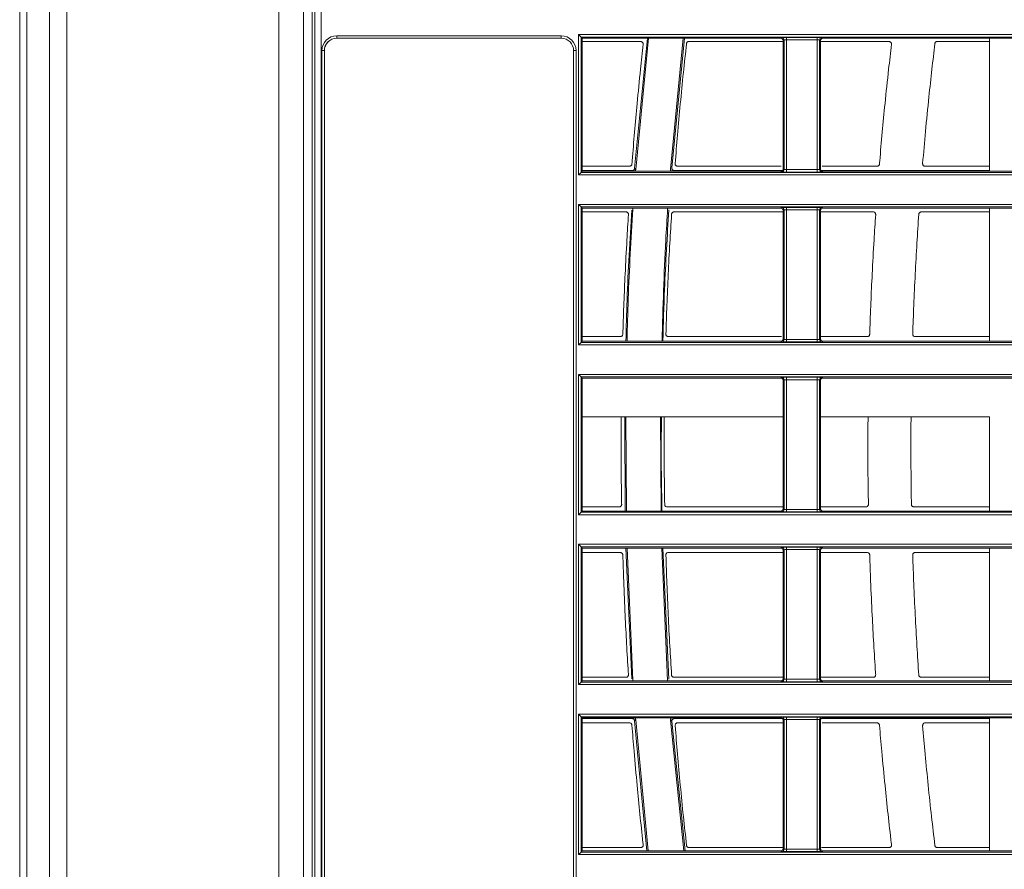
# Model space of a CAD drawing. Header units: millimetres. Extents: x 0 to 1118, y 0 to 864.
# Tile 134 of 256: x 632 to 652, y 96 to 113. Entities that reach past the tile are written whole.
import ezdxf

# ---------------------------------------------------------------- set-up
doc = ezdxf.new("R2010")
doc.units = ezdxf.units.MM

msp = doc.modelspace()

# ---------------------------------------------------------------- linework, layer by layer
at = {"color": 7, "linetype": 'Continuous', "lineweight": 15}
for p, q in [((631.902, 76.373), (631.902, 133.123)), ((637.652, 133.123), (637.652, 76.373)), ((637.827, 75.496), (637.827, 126.577)), ((642.877, 112.986), (638.327, 112.986)), ((643.227, 113.061), (643.277, 113.011)), ((643.277, 113.011), (643.302, 112.986)), ((643.302, 112.986), (647.327, 112.986)), ((643.302, 112.986), (643.302, 110.291)), ((644.622, 112.986), (644.364, 110.351)), ((644.645, 112.986), (644.386, 110.327)), ((645.09, 110.333), (645.348, 112.986)), ((645.117, 110.358), (645.374, 112.986)), ((648.177, 112.986), (652.152, 112.986)), ((651.558, 110.291), (651.558, 112.986)), ((644.487, 112.921), (643.302, 112.921)), ((647.377, 112.921), (645.465, 112.921)), ((647.377, 110.341), (647.377, 112.936)), ((648.127, 112.936), (648.127, 110.341)), ((651.558, 112.921), (650.498, 112.921)), ((638.077, 112.736), (638.077, 86.426)), ((643.127, 86.426), (643.127, 112.736)), ((643.302, 110.392), (644.26, 110.392)), ((643.227, 110.216), (643.277, 110.266)), ((643.302, 110.291), (643.277, 110.266)), ((644.314, 110.304), (643.302, 110.304)), ((647.327, 110.291), (643.302, 110.291)), ((652.152, 110.291), (648.177, 110.291)), ((643.227, 109.616), (643.277, 109.566)), ((643.277, 109.566), (643.302, 109.541)), ((643.302, 109.541), (647.327, 109.541)), ((643.302, 109.541), (643.302, 106.846)), ((644.188, 109.467), (643.302, 109.467)), ((645.033, 109.532), (645.036, 109.541)), ((647.377, 106.896), (647.377, 109.491)), ((648.127, 109.491), (648.127, 106.896)), ((648.177, 109.541), (652.152, 109.541)), ((651.558, 106.846), (651.558, 109.541)), ((643.227, 106.771), (643.277, 106.821)), ((643.302, 106.846), (643.277, 106.821)), ((643.302, 106.938), (644.074, 106.938)), ((647.327, 106.846), (643.302, 106.846)), ((648.127, 106.938), (649.077, 106.938)), ((652.152, 106.846), (648.177, 106.846)), ((643.227, 106.171), (643.277, 106.121)), ((643.277, 106.121), (643.302, 106.096)), ((643.302, 106.096), (647.327, 106.096)), ((643.302, 106.096), (643.302, 103.401)), ((647.377, 103.451), (647.377, 106.046)), ((648.127, 106.046), (648.127, 103.451)), ((648.177, 106.096), (652.152, 106.096)), ((647.377, 105.311), (643.302, 105.311)), ((644.162, 105.311), (644.173, 103.401)), ((644.186, 105.311), (644.196, 103.401)), ((644.898, 103.401), (644.889, 105.311)), ((651.558, 105.311), (648.127, 105.311)), ((651.558, 103.401), (651.558, 105.311)), ((643.227, 103.326), (643.277, 103.376)), ((643.302, 103.401), (643.277, 103.376)), ((643.302, 103.484), (644.051, 103.484)), ((647.327, 103.401), (643.302, 103.401)), ((648.127, 103.484), (649.051, 103.484)), ((652.152, 103.401), (648.177, 103.401)), ((643.227, 102.726), (643.277, 102.676)), ((643.277, 102.676), (643.302, 102.651)), ((643.302, 102.651), (647.327, 102.651)), ((643.302, 102.651), (643.302, 99.956)), ((644.185, 102.651), (644.305, 99.996)), ((644.209, 102.651), (644.329, 99.972)), ((645.033, 99.964), (644.912, 102.651)), ((645.057, 99.989), (644.937, 102.651)), ((647.377, 100.006), (647.377, 102.601)), ((648.127, 102.601), (648.127, 100.006)), ((648.177, 102.651), (652.152, 102.651)), ((651.558, 99.956), (651.558, 102.651)), ((644.074, 102.559), (643.302, 102.559)), ((643.302, 100.03), (644.188, 100.03)), ((644.329, 99.972), (644.328, 99.956)), ((643.227, 99.881), (643.277, 99.931)), ((643.302, 99.956), (643.277, 99.931)), ((647.327, 99.956), (643.302, 99.956)), ((652.152, 99.956), (648.177, 99.956)), ((643.227, 99.281), (643.277, 99.231)), ((643.277, 99.231), (643.302, 99.206)), ((643.302, 99.206), (647.327, 99.206)), ((643.302, 99.206), (643.302, 96.511)), ((643.302, 99.192), (644.314, 99.192)), ((644.386, 99.169), (644.635, 96.511)), ((648.177, 99.206), (652.152, 99.206)), ((651.558, 96.511), (651.558, 99.206)), ((644.26, 99.105), (643.302, 99.105)), ((644.364, 99.146), (644.612, 96.511)), ((645.361, 96.511), (645.09, 99.163)), ((645.385, 96.511), (645.117, 99.139)), ((647.377, 96.561), (647.377, 99.156)), ((648.127, 99.156), (648.127, 96.561)), ((643.302, 96.576), (644.487, 96.576)), ((643.227, 96.436), (643.277, 96.486)), ((643.302, 96.511), (643.277, 96.486)), ((647.327, 96.511), (643.302, 96.511)), ((652.152, 96.511), (648.177, 96.511))]:
    msp.add_line(p, q, dxfattribs=at)
at = {"color": 9, "linetype": 'Continuous', "lineweight": 0}
for p, q in [((632.048, 133.123), (632.048, 76.373)), ((632.505, 76.373), (632.505, 133.123)), ((632.859, 133.123), (632.859, 76.373)), ((637.152, 76.373), (637.152, 133.123)), ((637.886, 75.521), (637.886, 126.567)), ((638.011, 126.566), (638.011, 75.521)), ((638.326, 113.037), (642.877, 113.037)), ((638.326, 112.987), (638.326, 113.037)), ((642.877, 112.987), (638.326, 112.987)), ((638.326, 112.987), (638.327, 112.986)), ((642.877, 112.987), (642.877, 113.037)), ((642.877, 112.986), (642.877, 112.987)), ((643.227, 113.061), (706.738, 113.061)), ((643.227, 110.216), (643.227, 113.061)), ((706.802, 113.011), (643.277, 113.011)), ((643.277, 113.011), (643.277, 110.266)), ((647.327, 112.986), (647.343, 113.002)), ((647.393, 112.952), (647.377, 112.936)), ((647.393, 110.325), (647.393, 112.952)), ((647.443, 113.003), (648.061, 113.003)), ((647.443, 113.003), (647.443, 112.953)), ((648.061, 112.953), (647.443, 112.953)), ((647.443, 112.953), (647.443, 110.324)), ((648.061, 113.003), (648.061, 112.953)), ((648.061, 110.324), (648.061, 112.953)), ((648.111, 112.952), (648.111, 110.325)), ((648.127, 112.936), (648.111, 112.952)), ((648.161, 113.002), (648.177, 112.986)), ((638.026, 86.425), (638.026, 112.737)), ((638.026, 112.737), (638.076, 112.737)), ((638.076, 112.737), (638.076, 86.425)), ((638.077, 112.736), (638.076, 112.737)), ((643.127, 112.737), (643.177, 112.737)), ((643.127, 86.425), (643.127, 112.737)), ((643.127, 112.737), (643.127, 112.736)), ((643.177, 112.737), (643.177, 86.425)), ((706.738, 110.216), (643.227, 110.216)), ((643.277, 110.266), (706.802, 110.266)), ((647.343, 110.275), (647.327, 110.291)), ((647.377, 110.341), (647.393, 110.325)), ((647.443, 110.324), (647.443, 110.274)), ((647.443, 110.324), (648.061, 110.324)), ((648.061, 110.274), (647.443, 110.274)), ((648.061, 110.324), (648.061, 110.274)), ((648.111, 110.325), (648.127, 110.341)), ((648.177, 110.291), (648.161, 110.275)), ((643.227, 109.616), (706.738, 109.616)), ((643.227, 106.771), (643.227, 109.616)), ((706.802, 109.566), (643.277, 109.566)), ((643.277, 109.566), (643.277, 106.821)), ((647.327, 109.541), (647.343, 109.557)), ((647.443, 109.558), (648.061, 109.558)), ((647.443, 109.508), (647.443, 109.558)), ((648.061, 109.508), (648.061, 109.558)), ((648.161, 109.557), (648.177, 109.541)), ((647.393, 109.507), (647.377, 109.491)), ((647.393, 106.88), (647.393, 109.507)), ((648.061, 109.508), (647.443, 109.508)), ((647.443, 109.508), (647.443, 106.879)), ((648.061, 106.879), (648.061, 109.508)), ((648.111, 109.507), (648.111, 106.88)), ((648.127, 109.491), (648.111, 109.507)), ((706.738, 106.771), (643.227, 106.771)), ((643.277, 106.821), (706.802, 106.821)), ((647.343, 106.83), (647.327, 106.846)), ((647.377, 106.896), (647.393, 106.88)), ((647.443, 106.829), (647.443, 106.879)), ((647.443, 106.879), (648.061, 106.879)), ((648.061, 106.829), (647.443, 106.829)), ((648.061, 106.829), (648.061, 106.879)), ((648.111, 106.88), (648.127, 106.896)), ((648.177, 106.846), (648.161, 106.83)), ((643.227, 106.171), (706.738, 106.171)), ((643.227, 103.326), (643.227, 106.171)), ((706.802, 106.121), (643.277, 106.121)), ((643.277, 106.121), (643.277, 103.376)), ((647.327, 106.096), (647.343, 106.112)), ((647.393, 106.062), (647.377, 106.046)), ((647.393, 103.435), (647.393, 106.062)), ((647.443, 106.113), (648.061, 106.113)), ((647.443, 106.063), (647.443, 106.113)), ((648.061, 106.063), (647.443, 106.063)), ((647.443, 106.063), (647.443, 103.434)), ((648.061, 106.063), (648.061, 106.113)), ((648.061, 103.434), (648.061, 106.063)), ((648.111, 106.062), (648.111, 103.435)), ((648.127, 106.046), (648.111, 106.062)), ((648.161, 106.112), (648.177, 106.096)), ((643.277, 103.376), (706.802, 103.376)), ((647.343, 103.385), (647.327, 103.401)), ((647.377, 103.451), (647.393, 103.435)), ((647.443, 103.384), (647.443, 103.434)), ((647.443, 103.434), (648.061, 103.434)), ((648.061, 103.384), (647.443, 103.384)), ((648.061, 103.384), (648.061, 103.434)), ((648.111, 103.435), (648.127, 103.451)), ((648.177, 103.401), (648.161, 103.385)), ((706.738, 103.326), (643.227, 103.326)), ((643.227, 102.726), (706.738, 102.726)), ((643.227, 99.881), (643.227, 102.726)), ((706.802, 102.676), (643.277, 102.676)), ((643.277, 102.676), (643.277, 99.931)), ((647.327, 102.651), (647.343, 102.667)), ((647.393, 102.617), (647.377, 102.601)), ((647.393, 99.99), (647.393, 102.617)), ((647.443, 102.668), (648.061, 102.668)), ((647.443, 102.618), (647.443, 102.668)), ((648.061, 102.618), (647.443, 102.618)), ((647.443, 102.618), (647.443, 99.989)), ((648.061, 102.618), (648.061, 102.668)), ((648.061, 99.989), (648.061, 102.618)), ((648.111, 102.617), (648.111, 99.99)), ((648.127, 102.601), (648.111, 102.617)), ((648.161, 102.667), (648.177, 102.651)), ((647.377, 100.006), (647.393, 99.99)), ((647.443, 99.939), (647.443, 99.989)), ((647.443, 99.989), (648.061, 99.989)), ((648.061, 99.939), (648.061, 99.989)), ((648.111, 99.99), (648.127, 100.006)), ((706.738, 99.881), (643.227, 99.881)), ((643.277, 99.931), (706.802, 99.931)), ((647.343, 99.94), (647.327, 99.956)), ((648.061, 99.939), (647.443, 99.939)), ((648.177, 99.956), (648.161, 99.94)), ((643.227, 99.281), (706.738, 99.281)), ((643.227, 96.436), (643.227, 99.281)), ((706.802, 99.231), (643.277, 99.231)), ((643.277, 99.231), (643.277, 96.486)), ((647.327, 99.206), (647.343, 99.222)), ((647.393, 99.172), (647.377, 99.156)), ((647.393, 96.545), (647.393, 99.172)), ((647.443, 99.223), (648.061, 99.223)), ((647.443, 99.223), (647.443, 99.173)), ((648.061, 99.173), (647.443, 99.173)), ((647.443, 99.173), (647.443, 96.544)), ((648.061, 99.223), (648.061, 99.173)), ((648.061, 96.544), (648.061, 99.173)), ((648.111, 99.172), (648.111, 96.545)), ((648.127, 99.156), (648.111, 99.172)), ((648.161, 99.222), (648.177, 99.206)), ((706.738, 96.436), (643.227, 96.436)), ((643.277, 96.486), (706.802, 96.486)), ((647.343, 96.495), (647.327, 96.511)), ((647.377, 96.561), (647.393, 96.545)), ((647.443, 96.544), (648.061, 96.544)), ((647.443, 96.544), (647.443, 96.494)), ((648.061, 96.494), (647.443, 96.494)), ((648.061, 96.544), (648.061, 96.494)), ((648.111, 96.545), (648.127, 96.561)), ((648.177, 96.511), (648.161, 96.495))]:
    msp.add_line(p, q, dxfattribs=at)
at = {"color": 9, "linetype": 'Continuous', "lineweight": 0, "flags": 128}
for points in [[(644.364, 110.351), (644.37, 110.345), (644.375, 110.339), (644.386, 110.327)], [(644.327, 110.291), (644.325, 110.293), (644.314, 110.304)], [(645.167, 110.304), (645.16, 110.298), (645.153, 110.292), (645.152, 110.291)], [(644.314, 99.192), (644.325, 99.204), (644.327, 99.206)], [(644.386, 99.169), (644.375, 99.158), (644.37, 99.152), (644.364, 99.146)], [(645.152, 99.206), (645.153, 99.205), (645.16, 99.199), (645.167, 99.192)], [(645.117, 99.139), (645.11, 99.145), (645.104, 99.151), (645.097, 99.157), (645.09, 99.163)]]:
    msp.add_lwpolyline(points, dxfattribs=at)
at = {"color": 9, "linetype": 'Continuous', "lineweight": 0}
for centre, start, end in [((647.343, 112.952), 0.0051, 89.9949), ((648.161, 112.952), 90.0051, 179.9949), ((647.343, 110.325), 270.0051, 359.9949), ((648.161, 110.325), 180.0051, 269.9949), ((647.343, 109.507), 0.0051, 89.9949), ((648.161, 109.507), 90.0051, 179.9949), ((647.343, 106.88), 270.0051, 359.9949), ((648.161, 106.88), 180.0051, 269.9949), ((647.343, 106.062), 0.0051, 89.9949), ((648.161, 106.062), 90.0051, 179.9949), ((647.343, 103.435), 270.0051, 359.9949), ((648.161, 103.435), 180.0051, 269.9949), ((647.343, 102.617), 0.0051, 89.9949), ((648.161, 102.617), 90.0051, 179.9949), ((647.343, 99.99), 270.0051, 359.9949), ((648.161, 99.99), 180.0051, 269.9949), ((647.343, 99.172), 0.0051, 89.9949), ((648.161, 99.172), 90.0051, 179.9949), ((647.343, 96.545), 270.0051, 359.9949), ((648.161, 96.545), 180.0051, 269.9949)]:
    msp.add_arc(centre, 0.05, start, end, dxfattribs=at)
for centre, major_axis, ratio, start_param, end_param in [((638.326, 112.737), (0.212, -0.212), 0.999924, 2.356233, 3.926953), ((638.326, 112.737), (0.177, -0.177), 0.999893, 2.356233, 3.926953), ((642.877, 112.737), (-0.212, -0.212), 0.999924, 2.356233, 3.926953), ((642.877, 112.737), (0.177, 0.177), 0.999893, 5.497825, 7.068545), ((647.443, 113.002), (0.1, 0), 0.008727, 1.570796, 3.132866), ((647.443, 112.952), (0.05, 0), 0.017454, 1.570796, 3.132866), ((648.061, 113.002), (0.1, 0), 0.008727, 0.008727, 1.570796), ((648.061, 112.952), (0.05, 0), 0.017454, 0.008727, 1.570796), ((647.443, 110.275), (0.1, 0), 0.008727, 3.150319, 4.712389), ((647.443, 110.325), (0.05, 0), 0.017454, 3.150319, 4.712389), ((648.061, 110.325), (0.05, 0), 0.017454, 4.712389, 6.274459), ((648.061, 110.275), (0.1, 0), 0.008727, 4.712389, 6.274459), ((647.443, 109.557), (0.1, 0), 0.008727, 1.570796, 3.132866), ((648.061, 109.557), (0.1, 0), 0.008727, 0.008727, 1.570796), ((647.443, 109.507), (0.05, 0), 0.017454, 1.570796, 3.132866), ((648.061, 109.507), (0.05, 0), 0.017454, 0.008727, 1.570796), ((647.443, 106.83), (0.1, 0), 0.008727, 3.150319, 4.712389), ((647.443, 106.88), (0.05, 0), 0.017454, 3.150319, 4.712389), ((648.061, 106.88), (0.05, 0), 0.017454, 4.712389, 6.274459), ((648.061, 106.83), (0.1, 0), 0.008727, 4.712389, 6.274459), ((647.443, 106.112), (0.1, 0), 0.008727, 1.570796, 3.132866), ((647.443, 106.062), (0.05, 0), 0.017454, 1.570796, 3.132866), ((648.061, 106.112), (0.1, 0), 0.008727, 0.008727, 1.570796), ((648.061, 106.062), (0.05, 0), 0.017454, 0.008727, 1.570796), ((647.443, 103.385), (0.1, 0), 0.008727, 3.150319, 4.712389), ((647.443, 103.435), (0.05, 0), 0.017454, 3.150319, 4.712389), ((648.061, 103.435), (0.05, 0), 0.017454, 4.712389, 6.274459), ((648.061, 103.385), (0.1, 0), 0.008727, 4.712389, 6.274459), ((647.443, 102.667), (0.1, 0), 0.008727, 1.570796, 3.132866), ((647.443, 102.617), (0.05, 0), 0.017454, 1.570796, 3.132866), ((648.061, 102.667), (0.1, 0), 0.008727, 0.008727, 1.570796), ((648.061, 102.617), (0.05, 0), 0.017454, 0.008727, 1.570796), ((647.443, 99.99), (0.05, 0), 0.017454, 3.150319, 4.712389), ((648.061, 99.99), (0.05, 0), 0.017454, 4.712389, 6.274459), ((647.443, 99.94), (0.1, 0), 0.008727, 3.150319, 4.712389), ((648.061, 99.94), (0.1, 0), 0.008727, 4.712389, 6.274459), ((647.443, 99.222), (0.1, 0), 0.008727, 1.570796, 3.132866), ((647.443, 99.172), (0.05, 0), 0.017454, 1.570796, 3.132866), ((648.061, 99.222), (0.1, 0), 0.008727, 0.008727, 1.570796), ((648.061, 99.172), (0.05, 0), 0.017454, 0.008727, 1.570796), ((647.443, 96.495), (0.1, 0), 0.008727, 3.150319, 4.712389), ((647.443, 96.545), (0.05, 0), 0.017454, 3.150319, 4.712389), ((648.061, 96.545), (0.05, 0), 0.017454, 4.712389, 6.274459), ((648.061, 96.495), (0.1, 0), 0.008727, 4.712389, 6.274459)]:
    msp.add_ellipse(centre, major_axis=major_axis, ratio=ratio, start_param=start_param, end_param=end_param, dxfattribs=at)
at = {"color": 7, "linetype": 'Continuous', "lineweight": 15}
for centre, major_axis, start_param, end_param in [((638.327, 112.736), (0.177, -0.177), 2.356233, 3.926953), ((642.877, 112.736), (-0.177, -0.177), 2.356233, 3.926953), ((647.327, 112.936), (-0.0354, -0.0354), 2.356233, 3.926953), ((648.177, 112.936), (-0.0354, 0.0354), 5.497825, 7.068545), ((647.327, 110.341), (0.0354, -0.0354), 5.497825, 7.068545), ((648.177, 110.341), (0.0354, 0.0354), 2.356233, 3.926953), ((647.327, 109.491), (-0.0354, -0.0354), 2.356233, 3.926953), ((648.177, 109.491), (-0.0354, 0.0354), 5.497825, 7.068545), ((647.327, 106.896), (0.0354, -0.0354), 5.497825, 7.068545), ((648.177, 106.896), (0.0354, 0.0354), 2.356233, 3.926953), ((647.327, 106.046), (-0.0354, -0.0354), 2.356233, 3.926953), ((648.177, 106.046), (-0.0354, 0.0354), 5.497825, 7.068545), ((647.327, 103.451), (0.0354, -0.0354), 5.497825, 7.068545), ((648.177, 103.451), (0.0354, 0.0354), 2.356233, 3.926953), ((647.327, 102.601), (-0.0354, -0.0354), 2.356233, 3.926953), ((648.177, 102.601), (-0.0354, 0.0354), 5.497825, 7.068545), ((647.327, 100.006), (0.0354, -0.0354), 5.497825, 7.068545), ((648.177, 100.006), (0.0354, 0.0354), 2.356233, 3.926953), ((647.327, 99.156), (-0.0354, -0.0354), 2.356233, 3.926953), ((648.177, 99.156), (-0.0354, 0.0354), 5.497825, 7.068545), ((647.327, 96.561), (0.0354, -0.0354), 5.497825, 7.068545), ((648.177, 96.561), (0.0354, 0.0354), 2.356233, 3.926953)]:
    msp.add_ellipse(centre, major_axis=major_axis, ratio=0.999924, start_param=start_param, end_param=end_param, dxfattribs=at)
for points, knots in [([(644.537, 112.866), (644.518, 112.697), (644.475, 112.296), (644.398, 111.509), (644.343, 110.868), (644.311, 110.459), (644.309, 110.438)], [0, 0, 0, 0, 0.20901, 0.495627, 0.973304, 1, 1, 1, 1]), ([(644.487, 112.921), (644.493, 112.92), (644.504, 112.919), (644.519, 112.911), (644.53, 112.898), (644.537, 112.882), (644.537, 112.871), (644.537, 112.866)], [0, 0, 0, 0, 0.2031776, 0.4063967, 0.6085026, 0.8088573, 1, 1, 1, 1]), ([(645.415, 112.876), (645.394, 112.681), (645.349, 112.275), (645.289, 111.658), (645.233, 111.043), (645.2, 110.639), (645.185, 110.446)], [0, 0, 0, 0, 0.241721, 0.501839, 0.762015, 1, 1, 1, 1]), ([(645.415, 112.876), (645.416, 112.882), (645.419, 112.893), (645.429, 112.907), (645.443, 112.917), (645.456, 112.921), (645.463, 112.921), (645.465, 112.921)], [0, 0, 0, 0, 0.230135, 0.460249, 0.690901, 0.922214, 1, 1, 1, 1]), ([(649.52, 112.921), (649.485, 112.921), (649.025, 112.921), (648.563, 112.921), (648.137, 112.921)], [0, 0, 0, 0, 0.075904, 1, 1, 1, 1]), ([(649.569, 112.866), (649.55, 112.696), (649.503, 112.296), (649.42, 111.508), (649.361, 110.867), (649.327, 110.458), (649.325, 110.437)], [0, 0, 0, 0, 0.209165, 0.495344, 0.97444, 1, 1, 1, 1]), ([(649.52, 112.921), (649.525, 112.92), (649.537, 112.919), (649.552, 112.91), (649.564, 112.897), (649.57, 112.882), (649.57, 112.871), (649.569, 112.866)], [0, 0, 0, 0, 0.206941, 0.413975, 0.618283, 0.817648, 1, 1, 1, 1]), ([(650.448, 112.877), (650.428, 112.704), (650.386, 112.345), (650.322, 111.752), (650.258, 111.114), (650.219, 110.663), (650.2, 110.446)], [0, 0, 0, 0, 0.2129, 0.444088, 0.733225, 1, 1, 1, 1]), ([(650.448, 112.877), (650.449, 112.882), (650.452, 112.893), (650.462, 112.907), (650.476, 112.917), (650.488, 112.921), (650.496, 112.921), (650.498, 112.921)], [0, 0, 0, 0, 0.228236, 0.456399, 0.686469, 0.919616, 1, 1, 1, 1]), ([(644.309, 110.438), (644.308, 110.432), (644.307, 110.421), (644.297, 110.407), (644.283, 110.397), (644.27, 110.392), (644.262, 110.392), (644.26, 110.392)], [0, 0, 0, 0, 0.223912, 0.44782, 0.671986, 0.897577, 1, 1, 1, 1]), ([(644.314, 110.304), (644.32, 110.305), (644.331, 110.306), (644.346, 110.315), (644.358, 110.327), (644.363, 110.34), (644.364, 110.348), (644.364, 110.351)], [0, 0, 0, 0, 0.226264, 0.452534, 0.678595, 0.904046, 1, 1, 1, 1]), ([(645.117, 110.358), (645.117, 110.352), (645.117, 110.341), (645.125, 110.326), (645.136, 110.314), (645.151, 110.306), (645.162, 110.305), (645.167, 110.304)], [0, 0, 0, 0, 0.202759, 0.405505, 0.608716, 0.813352, 1, 1, 1, 1]), ([(645.234, 110.392), (645.229, 110.392), (645.218, 110.393), (645.203, 110.402), (645.191, 110.415), (645.185, 110.43), (645.185, 110.441), (645.185, 110.446)], [0, 0, 0, 0, 0.2049982, 0.4099856, 0.6151785, 0.8201885, 1, 1, 1, 1]), ([(645.234, 110.392), (645.553, 110.392), (646.227, 110.392), (646.928, 110.392), (647.309, 110.392), (647.336, 110.392)], [0, 0, 0, 0, 0.453381, 0.961472, 1, 1, 1, 1]), ([(648.167, 110.392), (648.218, 110.392), (648.589, 110.392), (648.958, 110.392), (649.276, 110.392)], [0, 0, 0, 0, 0.138068, 1, 1, 1, 1]), ([(649.325, 110.437), (649.324, 110.432), (649.322, 110.421), (649.313, 110.407), (649.3, 110.397), (649.287, 110.392), (649.278, 110.392), (649.276, 110.392)], [0, 0, 0, 0, 0.220688, 0.441336, 0.663375, 0.889928, 1, 1, 1, 1]), ([(650.25, 110.392), (650.244, 110.392), (650.233, 110.393), (650.218, 110.402), (650.207, 110.415), (650.2, 110.431), (650.2, 110.441), (650.2, 110.446)], [0, 0, 0, 0, 0.206878, 0.413749, 0.620501, 0.825396, 1, 1, 1, 1]), ([(650.25, 110.392), (650.569, 110.392), (651.006, 110.392), (651.441, 110.392), (651.558, 110.392)], [0, 0, 0, 0, 0.730927, 1, 1, 1, 1]), ([(644.386, 110.327), (644.385, 110.322), (644.383, 110.311), (644.375, 110.298), (644.367, 110.293), (644.364, 110.291)], [0, 0, 0, 0, 0.385017, 0.770036, 1, 1, 1, 1]), ([(645.109, 110.291), (645.105, 110.295), (645.097, 110.303), (645.09, 110.318), (645.09, 110.328), (645.09, 110.333)], [0, 0, 0, 0, 0.343001, 0.692895, 1, 1, 1, 1]), ([(647.359, 110.304), (646.921, 110.304), (646.194, 110.304), (645.46, 110.304), (645.167, 110.304)], [0, 0, 0, 0, 0.60123, 1, 1, 1, 1]), ([(651.558, 110.304), (651.102, 110.304), (649.975, 110.304), (648.828, 110.304), (648.145, 110.304)], [0, 0, 0, 0, 0.405353, 1, 1, 1, 1]), ([(644.238, 109.414), (644.227, 109.242), (644.203, 108.839), (644.162, 108.05), (644.137, 107.412), (644.125, 107.005), (644.124, 106.986)], [0, 0, 0, 0, 0.212614, 0.497806, 0.975957, 1, 1, 1, 1]), ([(644.305, 109.501), (644.268, 108.893), (644.214, 108.009), (644.194, 107.123), (644.187, 106.846)], [0, 0, 0, 0, 0.686849, 1, 1, 1, 1]), ([(644.188, 109.467), (644.193, 109.466), (644.205, 109.465), (644.22, 109.457), (644.231, 109.444), (644.237, 109.429), (644.238, 109.419), (644.238, 109.414)], [0, 0, 0, 0, 0.208848, 0.417741, 0.625438, 0.831347, 1, 1, 1, 1]), ([(644.329, 109.524), (644.292, 108.917), (644.238, 108.025), (644.217, 107.131), (644.211, 106.846)], [0, 0, 0, 0, 0.680852, 1, 1, 1, 1]), ([(644.327, 109.541), (644.328, 109.54), (644.33, 109.535), (644.33, 109.529), (644.329, 109.524)], [0, 0, 0, 0, 0.145613, 1, 1, 1, 1]), ([(644.92, 106.846), (644.939, 107.528), (644.963, 108.424), (645.02, 109.319), (645.033, 109.532)], [0, 0, 0, 0, 0.761146, 1, 1, 1, 1]), ([(644.936, 106.846), (644.946, 107.197), (644.97, 108.085), (645.024, 108.971), (645.057, 109.508)], [0, 0, 0, 0, 0.39513, 1, 1, 1, 1]), ([(645.112, 109.42), (645.1, 109.225), (645.075, 108.82), (645.043, 108.203), (645.017, 107.588), (645.003, 107.183), (644.997, 106.989)], [0, 0, 0, 0, 0.240762, 0.500881, 0.761058, 1, 1, 1, 1]), ([(645.112, 109.42), (645.113, 109.426), (645.114, 109.437), (645.124, 109.451), (645.137, 109.462), (645.151, 109.466), (645.159, 109.467), (645.162, 109.467)], [0, 0, 0, 0, 0.222919, 0.445816, 0.669253, 0.893334, 1, 1, 1, 1]), ([(647.377, 109.467), (647.315, 109.467), (646.898, 109.467), (646.16, 109.467), (645.483, 109.467), (645.162, 109.467)], [0, 0, 0, 0, 0.084187, 0.566249, 1, 1, 1, 1]), ([(649.199, 109.467), (648.884, 109.467), (648.527, 109.467), (648.169, 109.467), (648.127, 109.467)], [0, 0, 0, 0, 0.881701, 1, 1, 1, 1]), ([(649.249, 109.414), (649.237, 109.242), (649.211, 108.839), (649.168, 108.049), (649.141, 107.411), (649.128, 107.004), (649.127, 106.986)], [0, 0, 0, 0, 0.212908, 0.497665, 0.977044, 1, 1, 1, 1]), ([(649.199, 109.467), (649.204, 109.466), (649.216, 109.465), (649.231, 109.456), (649.242, 109.443), (649.248, 109.428), (649.248, 109.418), (649.249, 109.414)], [0, 0, 0, 0, 0.212919, 0.425945, 0.635944, 0.840839, 1, 1, 1, 1]), ([(650.122, 109.42), (650.109, 109.225), (650.082, 108.82), (650.049, 108.203), (650.02, 107.588), (650.006, 107.183), (649.999, 106.99)], [0, 0, 0, 0, 0.240807, 0.500941, 0.761143, 1, 1, 1, 1]), ([(650.122, 109.42), (650.123, 109.426), (650.125, 109.437), (650.134, 109.451), (650.148, 109.462), (650.161, 109.466), (650.169, 109.467), (650.172, 109.467)], [0, 0, 0, 0, 0.220546, 0.44102, 0.663376, 0.888705, 1, 1, 1, 1]), ([(651.558, 109.467), (651.531, 109.467), (651.072, 109.467), (650.609, 109.467), (650.172, 109.467)], [0, 0, 0, 0, 0.057931, 1, 1, 1, 1]), ([(644.124, 106.986), (644.124, 106.98), (644.122, 106.969), (644.113, 106.955), (644.1, 106.944), (644.087, 106.938), (644.078, 106.938), (644.074, 106.938)], [0, 0, 0, 0, 0.217063, 0.434124, 0.651419, 0.870091, 1, 1, 1, 1]), ([(645.047, 106.938), (645.041, 106.938), (645.03, 106.939), (645.015, 106.948), (645.004, 106.961), (644.997, 106.975), (644.997, 106.985), (644.997, 106.989)], [0, 0, 0, 0, 0.211069, 0.422131, 0.633322, 0.844226, 1, 1, 1, 1]), ([(649.127, 106.986), (649.126, 106.98), (649.125, 106.969), (649.116, 106.955), (649.103, 106.944), (649.09, 106.938), (649.081, 106.938), (649.077, 106.938)], [0, 0, 0, 0, 0.213374, 0.42671, 0.641368, 0.860372, 1, 1, 1, 1]), ([(650.049, 106.938), (650.043, 106.938), (650.032, 106.939), (650.017, 106.948), (650.005, 106.961), (649.999, 106.976), (649.999, 106.986), (649.999, 106.99)], [0, 0, 0, 0, 0.2134129, 0.4268313, 0.6398376, 0.8506714, 1, 1, 1, 1]), ([(645.047, 106.938), (645.365, 106.938), (646.039, 106.938), (646.803, 106.938), (647.247, 106.938), (647.339, 106.938)], [0, 0, 0, 0, 0.415593, 0.880198, 1, 1, 1, 1]), ([(650.049, 106.938), (650.368, 106.938), (650.872, 106.938), (651.374, 106.938), (651.558, 106.938)], [0, 0, 0, 0, 0.632858, 1, 1, 1, 1]), ([(644.093, 105.311), (644.092, 105.123), (644.088, 104.549), (644.094, 103.957), (644.1, 103.552), (644.101, 103.534)], [0, 0, 0, 0, 0.3166183, 0.9697339, 1, 1, 1, 1]), ([(644.918, 103.401), (644.91, 103.796), (644.897, 104.433), (644.905, 105.069), (644.909, 105.311)], [0, 0, 0, 0, 0.6206748, 1, 1, 1, 1]), ([(644.965, 105.311), (644.964, 105.123), (644.961, 104.725), (644.964, 104.133), (644.97, 103.727), (644.973, 103.533)], [0, 0, 0, 0, 0.3162805, 0.6720027, 1, 1, 1, 1]), ([(649.094, 105.311), (649.092, 105.123), (649.088, 104.548), (649.094, 103.956), (649.101, 103.551), (649.101, 103.534)], [0, 0, 0, 0, 0.316598, 0.971058, 1, 1, 1, 1]), ([(649.965, 105.311), (649.963, 105.123), (649.961, 104.725), (649.964, 104.133), (649.97, 103.727), (649.973, 103.533)], [0, 0, 0, 0, 0.316277, 0.672025, 1, 1, 1, 1]), ([(644.101, 103.534), (644.1, 103.529), (644.099, 103.518), (644.091, 103.503), (644.079, 103.491), (644.064, 103.485), (644.055, 103.484), (644.051, 103.484)], [0, 0, 0, 0, 0.21065, 0.421298, 0.632157, 0.844339, 1, 1, 1, 1]), ([(645.023, 103.484), (645.017, 103.484), (645.006, 103.485), (644.991, 103.494), (644.979, 103.507), (644.974, 103.521), (644.973, 103.53), (644.973, 103.533)], [0, 0, 0, 0, 0.217493, 0.434982, 0.652523, 0.869678, 1, 1, 1, 1]), ([(645.023, 103.484), (645.341, 103.484), (646.016, 103.484), (646.8, 103.484), (647.265, 103.484), (647.377, 103.484)], [0, 0, 0, 0, 0.405401, 0.8575, 1, 1, 1, 1]), ([(649.101, 103.534), (649.101, 103.529), (649.1, 103.518), (649.092, 103.503), (649.08, 103.491), (649.066, 103.485), (649.056, 103.484), (649.051, 103.484)], [0, 0, 0, 0, 0.206546, 0.4130565, 0.6208232, 0.8327813, 1, 1, 1, 1]), ([(650.023, 103.484), (650.017, 103.484), (650.006, 103.485), (649.991, 103.494), (649.979, 103.507), (649.974, 103.521), (649.973, 103.53), (649.973, 103.533)], [0, 0, 0, 0, 0.220322, 0.440661, 0.660291, 0.877453, 1, 1, 1, 1]), ([(650.023, 103.484), (650.343, 103.484), (650.856, 103.484), (651.366, 103.484), (651.558, 103.484)], [0, 0, 0, 0, 0.623545, 1, 1, 1, 1]), ([(644.074, 102.559), (644.08, 102.559), (644.091, 102.557), (644.106, 102.549), (644.118, 102.536), (644.123, 102.522), (644.124, 102.514), (644.124, 102.511)], [0, 0, 0, 0, 0.221164, 0.442379, 0.662253, 0.880317, 1, 1, 1, 1]), ([(644.124, 102.511), (644.13, 102.335), (644.143, 101.928), (644.177, 101.135), (644.211, 100.501), (644.237, 100.099), (644.238, 100.083)], [0, 0, 0, 0, 0.217005, 0.502197, 0.980348, 1, 1, 1, 1]), ([(644.997, 102.507), (644.997, 102.513), (644.998, 102.524), (645.006, 102.54), (645.018, 102.551), (645.033, 102.558), (645.043, 102.559), (645.047, 102.559)], [0, 0, 0, 0, 0.209881, 0.41974, 0.630137, 0.841128, 1, 1, 1, 1]), ([(644.997, 102.507), (645.003, 102.314), (645.017, 101.909), (645.043, 101.294), (645.075, 100.677), (645.1, 100.272), (645.112, 100.077)], [0, 0, 0, 0, 0.2388443, 0.4989635, 0.7591411, 1, 1, 1, 1]), ([(647.377, 102.559), (647.274, 102.559), (646.817, 102.559), (646.04, 102.559), (645.366, 102.559), (645.047, 102.559)], [0, 0, 0, 0, 0.133037, 0.590447, 1, 1, 1, 1]), ([(649.077, 102.559), (648.761, 102.559), (648.445, 102.559), (648.128, 102.559), (648.127, 102.559)], [0, 0, 0, 0, 0.997736, 1, 1, 1, 1]), ([(649.077, 102.559), (649.083, 102.558), (649.094, 102.557), (649.109, 102.548), (649.121, 102.536), (649.126, 102.522), (649.127, 102.514), (649.127, 102.511)], [0, 0, 0, 0, 0.225919, 0.451972, 0.674422, 0.891539, 1, 1, 1, 1]), ([(649.127, 102.511), (649.133, 102.335), (649.147, 101.928), (649.183, 101.133), (649.22, 100.5), (649.248, 100.097), (649.249, 100.083)], [0, 0, 0, 0, 0.2175819, 0.502339, 0.9817177, 1, 1, 1, 1]), ([(649.999, 102.507), (649.999, 102.513), (650, 102.524), (650.008, 102.539), (650.02, 102.551), (650.034, 102.558), (650.044, 102.559), (650.049, 102.559)], [0, 0, 0, 0, 0.206741, 0.413412, 0.621929, 0.833239, 1, 1, 1, 1]), ([(649.999, 102.507), (650.006, 102.314), (650.02, 101.909), (650.049, 101.294), (650.082, 100.677), (650.109, 100.272), (650.122, 100.077)], [0, 0, 0, 0, 0.238745, 0.498879, 0.759081, 1, 1, 1, 1]), ([(651.558, 102.559), (651.374, 102.559), (650.873, 102.559), (650.368, 102.559), (650.049, 102.559)], [0, 0, 0, 0, 0.366256, 1, 1, 1, 1]), ([(644.238, 100.083), (644.238, 100.077), (644.237, 100.066), (644.23, 100.05), (644.218, 100.038), (644.203, 100.031), (644.193, 100.03), (644.188, 100.03)], [0, 0, 0, 0, 0.204625, 0.409248, 0.614055, 0.820128, 1, 1, 1, 1]), ([(645.162, 100.03), (645.156, 100.03), (645.145, 100.031), (645.13, 100.04), (645.118, 100.053), (645.113, 100.066), (645.112, 100.074), (645.112, 100.077)], [0, 0, 0, 0, 0.224318, 0.448633, 0.672924, 0.896738, 1, 1, 1, 1]), ([(645.162, 100.03), (645.482, 100.03), (646.158, 100.03), (646.897, 100.03), (647.314, 100.03), (647.377, 100.03)], [0, 0, 0, 0, 0.432899, 0.914475, 1, 1, 1, 1]), ([(648.127, 100.03), (648.169, 100.03), (648.527, 100.03), (648.883, 100.03), (649.199, 100.03)], [0, 0, 0, 0, 0.116615, 1, 1, 1, 1]), ([(649.249, 100.083), (649.248, 100.077), (649.248, 100.066), (649.241, 100.051), (649.229, 100.039), (649.215, 100.031), (649.204, 100.03), (649.199, 100.03)], [0, 0, 0, 0, 0.200146, 0.400259, 0.601564, 0.806916, 1, 1, 1, 1]), ([(650.172, 100.03), (650.166, 100.03), (650.155, 100.031), (650.14, 100.04), (650.129, 100.053), (650.123, 100.066), (650.122, 100.074), (650.122, 100.077)], [0, 0, 0, 0, 0.227661, 0.455351, 0.682032, 0.905971, 1, 1, 1, 1]), ([(650.172, 100.03), (650.494, 100.03), (650.957, 100.03), (651.417, 100.03), (651.558, 100.03)], [0, 0, 0, 0, 0.694352, 1, 1, 1, 1]), ([(645.035, 99.956), (645.035, 99.956), (645.034, 99.959), (645.034, 99.962), (645.033, 99.964)], [0, 0, 0, 0, 0.121975, 1, 1, 1, 1]), ([(644.364, 99.146), (644.363, 99.152), (644.361, 99.163), (644.352, 99.177), (644.338, 99.187), (644.325, 99.192), (644.317, 99.192), (644.314, 99.192)], [0, 0, 0, 0, 0.224672, 0.449327, 0.674425, 0.900207, 1, 1, 1, 1]), ([(644.365, 99.206), (644.366, 99.206), (644.371, 99.203), (644.379, 99.192), (644.384, 99.18), (644.385, 99.172), (644.386, 99.169)], [0, 0, 0, 0, 0.051794, 0.440563, 0.829315, 1, 1, 1, 1]), ([(645.09, 99.163), (645.09, 99.169), (645.091, 99.18), (645.098, 99.195), (645.105, 99.203), (645.109, 99.206)], [0, 0, 0, 0, 0.347961, 0.6959249, 1, 1, 1, 1]), ([(645.167, 99.192), (645.161, 99.192), (645.15, 99.191), (645.135, 99.182), (645.123, 99.169), (645.117, 99.154), (645.117, 99.144), (645.117, 99.139)], [0, 0, 0, 0, 0.207118, 0.414269, 0.620491, 0.825028, 1, 1, 1, 1]), ([(645.167, 99.192), (645.577, 99.192), (646.316, 99.192), (647.05, 99.192), (647.377, 99.192)], [0, 0, 0, 0, 0.555259, 1, 1, 1, 1]), ([(648.145, 99.192), (648.322, 99.192), (649.258, 99.192), (650.399, 99.192), (651.351, 99.192), (651.558, 99.192)], [0, 0, 0, 0, 0.153904, 0.816445, 1, 1, 1, 1]), ([(644.26, 99.105), (644.265, 99.105), (644.277, 99.103), (644.292, 99.095), (644.303, 99.082), (644.308, 99.069), (644.309, 99.061), (644.309, 99.059)], [0, 0, 0, 0, 0.227899, 0.455853, 0.682406, 0.907167, 1, 1, 1, 1]), ([(644.309, 99.059), (644.323, 98.883), (644.356, 98.474), (644.427, 97.679), (644.491, 97.046), (644.535, 96.646), (644.537, 96.631)], [0, 0, 0, 0, 0.217759, 0.504376, 0.982053, 1, 1, 1, 1]), ([(645.185, 99.051), (645.185, 99.057), (645.185, 99.068), (645.192, 99.084), (645.204, 99.096), (645.219, 99.104), (645.229, 99.105), (645.234, 99.105)], [0, 0, 0, 0, 0.203955, 0.407889, 0.612355, 0.817385, 1, 1, 1, 1]), ([(645.185, 99.051), (645.2, 98.858), (645.233, 98.454), (645.289, 97.839), (645.349, 97.222), (645.394, 96.816), (645.415, 96.62)], [0, 0, 0, 0, 0.237887, 0.498005, 0.758181, 1, 1, 1, 1]), ([(647.377, 99.105), (647.337, 99.105), (646.943, 99.105), (646.229, 99.105), (645.553, 99.105), (645.234, 99.105)], [0, 0, 0, 0, 0.055386, 0.554339, 1, 1, 1, 1]), ([(649.276, 99.105), (648.958, 99.105), (648.589, 99.105), (648.219, 99.105), (648.167, 99.105)], [0, 0, 0, 0, 0.860301, 1, 1, 1, 1]), ([(649.276, 99.105), (649.281, 99.105), (649.293, 99.103), (649.308, 99.095), (649.319, 99.082), (649.324, 99.069), (649.325, 99.062), (649.325, 99.06)], [0, 0, 0, 0, 0.233046, 0.466237, 0.695555, 0.919476, 1, 1, 1, 1]), ([(649.325, 99.06), (649.34, 98.882), (649.375, 98.473), (649.452, 97.677), (649.521, 97.045), (649.568, 96.644), (649.569, 96.631)], [0, 0, 0, 0, 0.218482, 0.50466, 0.983757, 1, 1, 1, 1]), ([(650.2, 99.051), (650.201, 99.056), (650.201, 99.067), (650.208, 99.083), (650.219, 99.095), (650.234, 99.104), (650.245, 99.105), (650.25, 99.105)], [0, 0, 0, 0, 0.200502, 0.400934, 0.6032, 0.808182, 1, 1, 1, 1]), ([(650.2, 99.051), (650.217, 98.858), (650.252, 98.454), (650.312, 97.839), (650.377, 97.222), (650.425, 96.816), (650.448, 96.62)], [0, 0, 0, 0, 0.237716, 0.497848, 0.758049, 1, 1, 1, 1]), ([(651.558, 99.105), (651.557, 99.105), (651.124, 99.105), (650.686, 99.105), (650.25, 99.105)], [0, 0, 0, 0, 0.002851, 1, 1, 1, 1]), ([(644.537, 96.631), (644.537, 96.625), (644.537, 96.614), (644.53, 96.599), (644.519, 96.586), (644.504, 96.577), (644.493, 96.576), (644.487, 96.576)], [0, 0, 0, 0, 0.198945, 0.39789, 0.596989, 0.79729, 1, 1, 1, 1]), ([(645.465, 96.576), (645.459, 96.576), (645.448, 96.577), (645.433, 96.586), (645.422, 96.599), (645.417, 96.611), (645.415, 96.619), (645.415, 96.62)], [0, 0, 0, 0, 0.231596, 0.463194, 0.694689, 0.925631, 1, 1, 1, 1]), ([(645.465, 96.576), (645.788, 96.576), (646.426, 96.576), (647.062, 96.576), (647.377, 96.576)], [0, 0, 0, 0, 0.5052535, 1, 1, 1, 1]), ([(648.151, 96.576), (648.291, 96.576), (648.749, 96.576), (649.204, 96.576), (649.52, 96.576)], [0, 0, 0, 0, 0.3065691, 1, 1, 1, 1]), ([(649.569, 96.631), (649.57, 96.626), (649.57, 96.615), (649.563, 96.599), (649.552, 96.587), (649.537, 96.578), (649.526, 96.576), (649.52, 96.576)], [0, 0, 0, 0, 0.194125, 0.388219, 0.583445, 0.782582, 1, 1, 1, 1]), ([(650.498, 96.576), (650.492, 96.576), (650.481, 96.577), (650.466, 96.586), (650.454, 96.599), (650.449, 96.611), (650.448, 96.618), (650.448, 96.62)], [0, 0, 0, 0, 0.2354928, 0.4710279, 0.7052517, 0.9364881, 1, 1, 1, 1]), ([(650.498, 96.576), (650.822, 96.576), (651.176, 96.576), (651.528, 96.576), (651.558, 96.576)], [0, 0, 0, 0, 0.915464, 1, 1, 1, 1])]:
    msp.add_open_spline(points, degree=3, knots=knots, dxfattribs=at)

doc.saveas('drawing.dxf')
